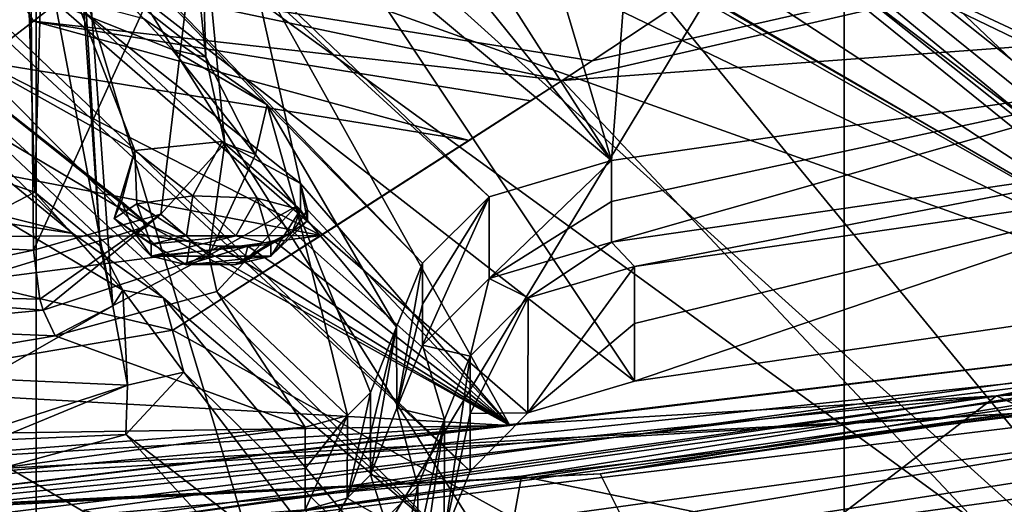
# Model space of a CAD drawing. Header units: metres. Extents: x -204 to 106, y -88 to 116.
# Tile 235 of 256: x -133.1 to -127.01, y -31.53 to -28.53. Entities that reach past the tile are written whole.
import ezdxf

# ---------------------------------------------------------------- set-up
doc = ezdxf.new("R2010")
doc.units = ezdxf.units.M
doc.layers.add('solid_20472013_1', color=7, linetype='CONTINUOUS')

msp = doc.modelspace()

# ---------------------------------------------------------------- linework, layer by layer
at = {"layer": 'solid_20472013_1'}
for points in [[(-137.011948, -20.798256, 194.114716), (-125.269821, -30.456732, 177.223038), (-126.961143, -28.77895, 179.43103)], [(-132.545547, -23.471712, 188.488022), (-137.011948, -20.798256, 194.114716), (-126.961143, -28.77895, 179.43103)], [(-137.011948, -20.798256, 194.114716), (-136.787994, -21.301931, 192.851624), (-125.269821, -30.456732, 177.223038)], [(-137.367828, -21.307817, 273.471191), (-133.016693, -28.536037, 257.307831), (-132.690247, -28.28138, 257.827362)], [(-137.367828, -21.307817, 273.471191), (-134.74472, -29.871868, 254.553421), (-133.016693, -28.536037, 257.307831)], [(-131.349365, -26.954494, 181.504044), (-125.269821, -30.456732, 177.223038), (-136.787994, -21.301931, 192.851624)], [(-128.102997, -21.652716, 188.823914), (-128.124619, -21.273167, 189.698669), (-123.825394, -31.458727, 172.682083)], [(-121.727203, -22.962465, 188.154755), (-123.825394, -31.458727, 172.682083), (-128.124619, -21.273167, 189.698669)], [(-129.043427, -22.115463, 187.496857), (-128.102997, -21.652716, 188.823914), (-123.825394, -31.458727, 172.682083)], [(-132.247253, -24.660852, 181.338837), (-131.603912, -21.809704, 187.50322), (-123.825394, -31.458727, 172.682083)], [(-131.263885, -21.931677, 187.312271), (-123.825394, -31.458727, 172.682083), (-131.603912, -21.809704, 187.50322)], [(-131.263885, -21.931677, 187.312271), (-129.043427, -22.115463, 187.496857), (-123.825394, -31.458727, 172.682083)], [(-120.799644, -29.699617, 187.232941), (-120.604805, -29.751913, 187.216232), (-136.490479, -22.422848, 199.682968)], [(-131.748062, -23.165171, 198.686844), (-136.490479, -22.422848, 199.682968), (-120.604805, -29.751913, 187.216232)], [(-120.995049, -29.656694, 187.232101), (-120.799644, -29.699617, 187.232941), (-136.490479, -22.422848, 199.682968)], [(-121.668884, -29.581518, 187.092819), (-120.995049, -29.656694, 187.232101), (-136.490479, -22.422848, 199.682968)], [(-122.261581, -29.627167, 186.758713), (-121.668884, -29.581518, 187.092819), (-136.490479, -22.422848, 199.682968)], [(-129.123627, -26.110174, 191.910294), (-122.261581, -29.627167, 186.758713), (-136.490479, -22.422848, 199.682968)], [(-137.203568, -22.927685, 194.677658), (-129.439896, -29.400009, 182.128952), (-130.198013, -29.623306, 181.510773)], [(-136.997391, -23.399773, 193.497101), (-137.203568, -22.927685, 194.677658), (-130.198013, -29.623306, 181.510773)], [(-132.56488, -25.523661, 189.299789), (-129.439896, -29.400009, 182.128952), (-137.203568, -22.927685, 194.677658)], [(-131.748062, -23.165171, 198.686844), (-120.604805, -29.751913, 187.216232), (-119.795067, -29.993608, 187.110504)], [(-130.952026, -23.404467, 198.247543), (-131.748062, -23.165171, 198.686844), (-119.795067, -29.993608, 187.110504)], [(-136.997391, -23.399773, 193.497101), (-130.198013, -29.623306, 181.510773), (-130.608627, -30.034454, 180.660645)], [(-136.997391, -23.399773, 193.497101), (-130.608627, -30.034454, 180.660645), (-131.571045, -29.055254, 182.207993)], [(-136.997391, -23.399773, 193.497101), (-131.571045, -29.055254, 182.207993), (-132.3367, -28.519745, 183.044174)], [(-130.952026, -23.404467, 198.247543), (-119.795067, -29.993608, 187.110504), (-118.97773, -30.246233, 187.00592)], [(-130.952026, -23.404467, 198.247543), (-118.97773, -30.246233, 187.00592), (-121.426064, -28.505497, 189.37265)], [(-132.545547, -23.471712, 188.488022), (-126.961143, -28.77895, 179.43103), (-125.465431, -28.565786, 180.285751)], [(-131.551361, -23.944025, 187.663025), (-132.545547, -23.471712, 188.488022), (-125.465431, -28.565786, 180.285751)], [(-130.231094, -24.19755, 187.444321), (-131.551361, -23.944025, 187.663025), (-125.465431, -28.565786, 180.285751)], [(-137.805023, -24.144136, 194.760254), (-129.957077, -30.960001, 181.659836), (-129.298111, -30.764601, 182.196716)], [(-132.076126, -26.587559, 189.995819), (-137.805023, -24.144136, 194.760254), (-129.298111, -30.764601, 182.196716)], [(-137.805023, -24.144136, 194.760254), (-130.314392, -31.321449, 180.921219), (-129.957077, -30.960001, 181.659836)], [(-137.805023, -24.144136, 194.760254), (-137.662247, -24.489132, 193.897156), (-130.314392, -31.321449, 180.921219)], [(-130.231094, -24.19755, 187.444321), (-125.465431, -28.565786, 180.285751), (-124.003654, -28.339321, 181.194061)], [(-137.662247, -24.489132, 193.897156), (-138.010559, -24.789555, 193.079773), (-130.475418, -31.719984, 180.186218)], [(-137.662247, -24.489132, 193.897156), (-130.475418, -31.719984, 180.186218), (-130.314392, -31.321449, 180.921219)], [(-131.385132, -25.711058, 179.548264), (-132.247253, -24.660852, 181.338837), (-123.825394, -31.458727, 172.682083)], [(-138.010559, -24.789555, 193.079773), (-138.748749, -24.960747, 192.53566), (-132.77301, -29.850845, 182.998062)], [(-138.010559, -24.789555, 193.079773), (-132.211761, -30.248989, 182.379913), (-130.475418, -31.719984, 180.186218)], [(-138.010559, -24.789555, 193.079773), (-132.77301, -29.850845, 182.998062), (-132.211761, -30.248989, 182.379913)], [(-111.879288, -24.785788, 259.611115), (-129.560013, -28.783045, 256.089508), (-129.745651, -28.903395, 255.852982)], [(-104.478531, -27.035725, 250.639282), (-111.879288, -24.785788, 259.611115), (-129.745651, -28.903395, 255.852982)], [(-111.879288, -24.785788, 259.611115), (-126.205177, -26.565224, 260.350586), (-129.560013, -28.783045, 256.089508)], [(-128.551437, -24.874102, 191.903687), (-122.451569, -28.270367, 186.659698), (-125.832695, -28.876114, 184.230179)], [(-128.117752, -25.398008, 190.809769), (-128.551437, -24.874102, 191.903687), (-125.832695, -28.876114, 184.230179)], [(-138.748749, -24.960747, 192.53566), (-134.506226, -29.582233, 183.132019), (-132.77301, -29.850845, 182.998062)], [(-128.357056, -25.876089, 189.645905), (-128.117752, -25.398008, 190.809769), (-125.832695, -28.876114, 184.230179)], [(-132.56488, -25.523661, 189.299789), (-131.632935, -25.966589, 188.529922), (-129.439896, -29.400009, 182.128952)], [(-133.137131, -25.534115, 180.50621), (-133.00856, -29.59436, 182.402466), (-133.620392, -29.38859, 182.597)], [(-132.894318, -25.706636, 180.232605), (-133.00856, -29.59436, 182.402466), (-133.137131, -25.534115, 180.50621)], [(-132.894318, -25.706636, 180.232605), (-132.603729, -29.928318, 181.953827), (-133.00856, -29.59436, 182.402466)], [(-132.843185, -25.901506, 179.877701), (-132.603729, -29.928318, 181.953827), (-132.894318, -25.706636, 180.232605)], [(-131.385132, -25.711058, 179.548264), (-123.825394, -31.458727, 172.682083), (-146.784439, -33.050152, 166.299225)], [(-132.733261, -26.427753, 177.934189), (-131.385132, -25.711058, 179.548264), (-146.784439, -33.050152, 166.299225)], [(-129.192139, -26.171692, 188.737579), (-128.357056, -25.876089, 189.645905), (-125.832695, -28.876114, 184.230179)], [(-132.843185, -25.901506, 179.877701), (-133.316483, -26.147976, 179.315536), (-132.525909, -30.298843, 181.374878)], [(-132.843185, -25.901506, 179.877701), (-132.525909, -30.298843, 181.374878), (-132.603729, -29.928318, 181.953827)], [(-131.632935, -25.966589, 188.529922), (-130.390945, -26.20508, 188.326767), (-129.439896, -29.400009, 182.128952)], [(-132.155014, -28.022835, 252.17247), (-150, -31.781961, 245.282974), (-150, -26.060255, 258.186859)], [(-134.918808, -26.063833, 178.130508), (-132.733261, -26.427753, 177.934189), (-146.784439, -33.050152, 166.299225)], [(-129.123627, -26.110174, 191.910294), (-128.813354, -26.49375, 191.108612), (-122.261581, -29.627167, 186.758713)], [(-133.316483, -26.147976, 179.315536), (-133.316483, -30.750719, 180.463135), (-132.525909, -30.298843, 181.374878)], [(-130.390945, -26.20508, 188.326767), (-129.192139, -26.171692, 188.737579), (-129.439896, -29.400009, 182.128952)], [(-129.192139, -26.171692, 188.737579), (-125.832695, -28.876114, 184.230179), (-129.439896, -29.400009, 182.128952)], [(-128.813354, -26.49375, 191.108612), (-128.992126, -26.842337, 190.258133), (-122.261581, -29.627167, 186.758713)], [(-129.560013, -28.783045, 256.089508), (-126.205177, -26.565224, 260.350586), (-132.690247, -28.28138, 257.827362)], [(-132.076126, -26.587559, 189.995819), (-129.298111, -30.764601, 182.196716), (-125.666023, -30.237093, 184.312424)], [(-131.390594, -26.91036, 189.437698), (-132.076126, -26.587559, 189.995819), (-125.666023, -30.237093, 184.312424)], [(-128.992126, -26.842337, 190.258133), (-129.604126, -27.058027, 189.594025), (-122.261581, -29.627167, 186.758713)], [(-130.481735, -27.083157, 189.292313), (-131.390594, -26.91036, 189.437698), (-125.666023, -30.237093, 184.312424)], [(-131.349365, -26.954494, 181.504044), (-131.158325, -27.614185, 180.320694), (-125.269821, -30.456732, 177.223038)], [(-133, -26.993834, 232.889114), (-133, -35.809345, 233.541153), (-133, -35.251869, 234.948074)], [(-133, -26.993834, 232.889114), (-133, -27.356716, 231.43367), (-133, -35.809345, 233.541153)], [(-128, -26.993834, 232.889114), (-133, -35.251869, 234.948074), (-128, -34.75798, 234.824936)], [(-128, -26.993834, 232.889114), (-133, -26.993834, 232.889114), (-133, -35.251869, 234.948074)], [(-104.478531, -27.035725, 250.639282), (-129.745651, -28.903395, 255.852982), (-124.145119, -34.87141, 240.040558)], [(-128, -26.993834, 232.889114), (-128, -34.75798, 234.824936), (-128, -27.356716, 231.43367)], [(-131.394928, -27.535009, 253.152725), (-130.242142, -27.05253, 254.031967), (-125.439682, -32.906258, 238.705124)], [(-130.481735, -27.083157, 189.292313), (-125.666023, -30.237093, 184.312424), (-129.604126, -27.058027, 189.594025)], [(-123.936699, -30.091692, 245.20166), (-125.439682, -32.906258, 238.705124), (-130.242142, -27.05253, 254.031967)], [(-124.184273, -29.882837, 245.788055), (-123.936699, -30.091692, 245.20166), (-130.242142, -27.05253, 254.031967)], [(-123.628784, -29.639759, 246.207062), (-124.184273, -29.882837, 245.788055), (-130.242142, -27.05253, 254.031967)], [(-124.048416, -29.103004, 247.636414), (-123.628784, -29.639759, 246.207062), (-130.242142, -27.05253, 254.031967)], [(-123.726723, -28.846159, 248.157578), (-124.048416, -29.103004, 247.636414), (-130.242142, -27.05253, 254.031967)], [(-123.290016, -28.607508, 248.597641), (-123.726723, -28.846159, 248.157578), (-130.242142, -27.05253, 254.031967)], [(-122.773308, -28.402781, 248.92868), (-123.290016, -28.607508, 248.597641), (-130.242142, -27.05253, 254.031967)], [(-129.604126, -27.058027, 189.594025), (-125.666023, -30.237093, 184.312424), (-122.261581, -29.627167, 186.758713)], [(-132.106186, -27.257334, 181.176193), (-132.556046, -28.281015, 182.446701), (-131.949966, -28.75881, 181.767242)], [(-131.985077, -27.695993, 180.387939), (-132.106186, -27.257334, 181.176193), (-131.949966, -28.75881, 181.767242)], [(-133, -27.356716, 231.43367), (-130.536163, -35.576508, 233.483093), (-133, -35.809345, 233.541153)], [(-133, -27.356716, 231.43367), (-128, -35.3078, 233.416107), (-130.536163, -35.576508, 233.483093)], [(-128, -27.356716, 231.43367), (-128, -35.3078, 233.416107), (-133, -27.356716, 231.43367)], [(-128, -27.356716, 231.43367), (-128, -34.75798, 234.824936), (-128, -35.029888, 234.129761)], [(-128, -27.356716, 231.43367), (-128, -35.029888, 234.129761), (-128, -35.3078, 233.416107)], [(-127.058167, -30.855234, 174.826157), (-109.552933, -27.376364, 188.779144), (-113.458145, -30.198978, 184.898727)], [(-126.83783, -30.959209, 174.409134), (-109.552933, -27.376364, 188.779144), (-127.058167, -30.855234, 174.826157)], [(-132.155014, -28.022835, 252.17247), (-131.394928, -27.535009, 253.152725), (-125.439682, -32.906258, 238.705124)], [(-131.158325, -27.614185, 180.320694), (-131.672165, -28.167585, 179.19545), (-125.269821, -30.456732, 177.223038)], [(-133.033691, -28.251989, 179.136505), (-131.985077, -27.695993, 180.387939), (-133.016205, -29.954224, 179.517441)], [(-131.985077, -27.695993, 180.387939), (-132.228027, -29.731241, 180.071777), (-133.016205, -29.954224, 179.517441)], [(-131.985077, -27.695993, 180.387939), (-131.831711, -29.293406, 180.893158), (-132.228027, -29.731241, 180.071777)], [(-131.985077, -27.695993, 180.387939), (-131.949966, -28.75881, 181.767242), (-131.831711, -29.293406, 180.893158)], [(-132.155014, -28.022835, 252.17247), (-125.439682, -32.906258, 238.705124), (-150, -31.781961, 245.282974)], [(-134.728882, -27.970945, 179.285172), (-133.033691, -28.251989, 179.136505), (-134.910278, -29.602158, 179.655411)], [(-135.28067, -28.02767, 178.663162), (-135.3535, -30.743998, 174.143524), (-132.301147, -29.801823, 176.271423)], [(-134.050705, -28.406069, 178.239243), (-135.28067, -28.02767, 178.663162), (-132.301147, -29.801823, 176.271423)], [(-131.672165, -28.167585, 179.19545), (-132.732117, -28.456791, 178.437225), (-131.363876, -29.542091, 176.919357)], [(-131.672165, -28.167585, 179.19545), (-130.069855, -31.038746, 174.888702), (-125.269821, -30.456732, 177.223038)], [(-131.672165, -28.167585, 179.19545), (-131.363876, -29.542091, 176.919357), (-130.069855, -31.038746, 174.888702)], [(-142.005951, -28.237946, 184.660645), (-140.397751, -33.161346, 175.894867), (-131.213043, -32.441341, 178.782654)], [(-142.005951, -28.237946, 184.660645), (-131.213043, -32.441341, 178.782654), (-134.947159, -30.996441, 180.411835)], [(-133.033691, -28.251989, 179.136505), (-133.991486, -29.908102, 179.362778), (-134.910278, -29.602158, 179.655411)], [(-133.033691, -28.251989, 179.136505), (-133.016205, -29.954224, 179.517441), (-133.991486, -29.908102, 179.362778)], [(-132.159424, -28.711575, 182.474167), (-133.261627, -28.271994, 183.013474), (-132.3367, -28.519745, 183.044174)], [(-132.556046, -28.281015, 182.446701), (-133.261627, -28.271994, 183.013474), (-132.159424, -28.711575, 182.474167)], [(-129.745651, -28.903395, 255.852982), (-132.690247, -28.28138, 257.827362), (-133.016693, -28.536037, 257.307831)], [(-129.745651, -28.903395, 255.852982), (-129.560013, -28.783045, 256.089508), (-132.690247, -28.28138, 257.827362)], [(-131.949966, -28.75881, 181.767242), (-132.556046, -28.281015, 182.446701), (-132.159424, -28.711575, 182.474167)], [(-134.050705, -28.406069, 178.239243), (-132.472534, -29.653187, 176.473785), (-132.388672, -29.336565, 177.015259)], [(-132.732117, -28.456791, 178.437225), (-134.050705, -28.406069, 178.239243), (-132.388672, -29.336565, 177.015259)], [(-134.050705, -28.406069, 178.239243), (-132.301147, -29.801823, 176.271423), (-132.472534, -29.653187, 176.473785)], [(-132.732117, -28.456791, 178.437225), (-131.848846, -29.282471, 177.232208), (-131.363876, -29.542091, 176.919357)], [(-132.732117, -28.456791, 178.437225), (-132.388672, -29.336565, 177.015259), (-131.848846, -29.282471, 177.232208)], [(-134.74472, -29.871868, 254.553421), (-133.339676, -28.787485, 256.792938), (-133.016693, -28.536037, 257.307831)], [(-130.321503, -29.275831, 255.118683), (-133.016693, -28.536037, 257.307831), (-133.339676, -28.787485, 256.792938)], [(-129.939713, -29.029087, 255.605576), (-129.745651, -28.903395, 255.852982), (-133.016693, -28.536037, 257.307831)], [(-130.321503, -29.275831, 255.118683), (-129.939713, -29.029087, 255.605576), (-133.016693, -28.536037, 257.307831)], [(-132.159424, -28.711575, 182.474167), (-132.3367, -28.519745, 183.044174), (-131.571045, -29.055254, 182.207993)], [(-129.511139, -31.339174, 173.051331), (-113.015823, -28.606441, 184.011734), (-126.83783, -30.959209, 174.409134)], [(-112.738152, -28.890728, 183.801086), (-113.015823, -28.606441, 184.011734), (-129.511139, -31.339174, 173.051331)], [(-131.642151, -29.362141, 181.442032), (-132.159424, -28.711575, 182.474167), (-131.571045, -29.055254, 182.207993)], [(-131.949966, -28.75881, 181.767242), (-132.159424, -28.711575, 182.474167), (-131.642151, -29.362141, 181.442032)], [(-131.236923, -29.863667, 253.950287), (-133.339676, -28.787485, 256.792938), (-134.035889, -29.326611, 255.683243)], [(-131.236923, -29.863667, 253.950287), (-130.321503, -29.275831, 255.118683), (-133.339676, -28.787485, 256.792938)], [(-131.831711, -29.293406, 180.893158), (-131.949966, -28.75881, 181.767242), (-131.642151, -29.362141, 181.442032)], [(-125.832695, -28.876114, 184.230179), (-125.830399, -29.381216, 184.357697), (-129.439896, -29.905504, 182.25499)], [(-129.439896, -29.653168, 182.192078), (-125.832695, -28.876114, 184.230179), (-129.439896, -29.905504, 182.25499)], [(-129.439896, -29.653168, 182.192078), (-129.439896, -29.400009, 182.128952), (-125.832695, -28.876114, 184.230179)], [(-132.154907, -30.448538, 252.777328), (-129.745651, -28.903395, 255.852982), (-131.236923, -29.863667, 253.950287)], [(-124.145119, -34.87141, 240.040558), (-129.745651, -28.903395, 255.852982), (-132.154907, -30.448538, 252.777328)], [(-131.236923, -29.863667, 253.950287), (-129.745651, -28.903395, 255.852982), (-129.939713, -29.029087, 255.605576)], [(-129.357681, -31.643988, 172.758377), (-112.738152, -28.890728, 183.801086), (-129.511139, -31.339174, 173.051331)], [(-126.54882, -31.614954, 173.927109), (-112.738152, -28.890728, 183.801086), (-129.357681, -31.643988, 172.758377)], [(-131.642151, -29.362141, 181.442032), (-131.571045, -29.055254, 182.207993), (-131.39296, -29.684544, 181.089066)], [(-131.571045, -29.055254, 182.207993), (-130.608627, -30.034454, 180.660645), (-130.769516, -30.428137, 179.925186)], [(-131.39296, -29.684544, 181.089066), (-131.571045, -29.055254, 182.207993), (-130.769516, -30.428137, 179.925186)], [(-129.939713, -29.029087, 255.605576), (-130.321503, -29.275831, 255.118683), (-131.236923, -29.863667, 253.950287)], [(-132.031219, -29.617849, 177.308914), (-131.848846, -29.282471, 177.232208), (-132.388672, -29.336565, 177.015259)], [(-132.228027, -29.731241, 180.071777), (-131.831711, -29.293406, 180.893158), (-131.931519, -29.986774, 180.286026)], [(-132.031219, -29.617849, 177.308914), (-131.63356, -29.632626, 177.249649), (-131.848846, -29.282471, 177.232208)], [(-131.831711, -29.293406, 180.893158), (-131.642151, -29.362141, 181.442032), (-131.931519, -29.986774, 180.286026)], [(-131.363876, -29.704855, 176.959946), (-131.363876, -29.542091, 176.919357), (-131.848846, -29.282471, 177.232208)], [(-131.63356, -29.632626, 177.249649), (-131.363876, -29.704855, 176.959946), (-131.848846, -29.282471, 177.232208)], [(-131.236923, -29.863667, 253.950287), (-134.035889, -29.326611, 255.683243), (-134.74472, -29.871868, 254.553421)], [(-132.518158, -29.758413, 176.745132), (-132.388672, -29.336565, 177.015259), (-132.472534, -29.653187, 176.473785)], [(-132.518158, -29.758413, 176.745132), (-132.378082, -29.66717, 177.111084), (-132.388672, -29.336565, 177.015259)], [(-132.378082, -29.66717, 177.111084), (-132.031219, -29.617849, 177.308914), (-132.388672, -29.336565, 177.015259)], [(-131.931519, -29.986774, 180.286026), (-131.642151, -29.362141, 181.442032), (-131.39296, -29.684544, 181.089066)], [(-133.264648, -29.726614, 182.827377), (-133.620392, -29.38859, 182.597), (-133.00856, -29.59436, 182.402466)], [(-129.439896, -29.400009, 182.128952), (-130.19725, -30.128664, 181.637817), (-130.198013, -29.623306, 181.510773)], [(-129.439896, -29.653168, 182.192078), (-130.19725, -30.128664, 181.637817), (-129.439896, -29.400009, 182.128952)], [(-129.439896, -29.905504, 182.25499), (-125.830399, -29.381216, 184.357697), (-129.298111, -30.055525, 182.019928)], [(-125.830399, -29.381216, 184.357697), (-125.66375, -29.527496, 184.13707), (-129.298111, -30.055525, 182.019928)], [(-117.436523, -29.468643, 180.800827), (-132.706024, -31.563042, 172.400665), (-127.696236, -33.024315, 174.808655)], [(-132.508484, -31.644268, 172.074875), (-132.706024, -31.563042, 172.400665), (-117.436523, -29.468643, 180.800827)], [(-117.161354, -29.533783, 180.539566), (-132.508484, -31.644268, 172.074875), (-117.436523, -29.468643, 180.800827)], [(-117.436523, -29.468643, 180.800827), (-127.696236, -33.024315, 174.808655), (-109.81012, -29.573612, 188.648651)], [(-132.452972, -31.719601, 171.946503), (-132.508484, -31.644268, 172.074875), (-117.161354, -29.533783, 180.539566)], [(-117.061783, -29.602734, 180.436798), (-132.452972, -31.719601, 171.946503), (-117.161354, -29.533783, 180.539566)], [(-131.363876, -29.542091, 176.919357), (-131.320816, -29.703587, 176.665436), (-130.069855, -31.038746, 174.888702)], [(-131.320526, -29.773146, 176.68605), (-131.320816, -29.703587, 176.665436), (-131.363876, -29.542091, 176.919357)], [(-131.320526, -29.773146, 176.68605), (-131.363876, -29.542091, 176.919357), (-131.363876, -29.704855, 176.959946)], [(-125.66375, -29.527496, 184.13707), (-125.666023, -30.237093, 184.312424), (-129.298111, -30.764601, 182.196716)], [(-125.66375, -29.527496, 184.13707), (-129.298111, -30.764601, 182.196716), (-129.298111, -30.408785, 182.108002)], [(-125.66375, -29.527496, 184.13707), (-129.298111, -30.408785, 182.108002), (-129.298111, -30.055525, 182.019928)], [(-133.264648, -29.726614, 182.827377), (-132.77301, -29.850845, 182.998062), (-134.506226, -29.582233, 183.132019)], [(-132.46463, -30.2027, 182.190247), (-133.264648, -29.726614, 182.827377), (-133.00856, -29.59436, 182.402466)], [(-132.46463, -30.2027, 182.190247), (-133.00856, -29.59436, 182.402466), (-132.603729, -29.928318, 181.953827)], [(-117.061783, -29.602734, 180.436798), (-116.92054, -29.833004, 180.226242), (-132.452972, -31.719601, 171.946503)], [(-109.81012, -29.573612, 188.648651), (-127.696236, -33.024315, 174.808655), (-109.563354, -29.911938, 188.530075)], [(-132.388474, -29.850552, 176.37558), (-132.518158, -29.758413, 176.745132), (-132.472534, -29.653187, 176.473785)], [(-132.287766, -29.917437, 176.934036), (-132.378082, -29.66717, 177.111084), (-132.518158, -29.758413, 176.745132)], [(-132.388474, -29.850552, 176.37558), (-132.472534, -29.653187, 176.473785), (-132.301147, -29.801823, 176.271423)], [(-132.070908, -29.865025, 177.144257), (-132.031219, -29.617849, 177.308914), (-132.378082, -29.66717, 177.111084)], [(-132.287766, -29.917437, 176.934036), (-132.070908, -29.865025, 177.144257), (-132.378082, -29.66717, 177.111084)], [(-132.070908, -29.865025, 177.144257), (-131.764359, -29.865139, 177.143799), (-132.031219, -29.617849, 177.308914)], [(-131.764359, -29.865139, 177.143799), (-131.63356, -29.632626, 177.249649), (-132.031219, -29.617849, 177.308914)], [(-131.764359, -29.865139, 177.143799), (-131.54866, -29.917431, 176.934067), (-131.63356, -29.632626, 177.249649)], [(-131.63356, -29.632626, 177.249649), (-131.417999, -29.8475, 176.972397), (-131.363876, -29.704855, 176.959946)], [(-131.63356, -29.632626, 177.249649), (-131.54866, -29.917431, 176.934067), (-131.417999, -29.8475, 176.972397)], [(-130.198013, -29.623306, 181.510773), (-130.19725, -30.128664, 181.637817), (-130.608627, -30.541643, 180.787079)], [(-130.608627, -30.288496, 180.723999), (-130.198013, -29.623306, 181.510773), (-130.608627, -30.541643, 180.787079)], [(-130.608627, -30.288496, 180.723999), (-130.608627, -30.034454, 180.660645), (-130.198013, -29.623306, 181.510773)], [(-129.439896, -29.653168, 182.192078), (-129.439896, -29.905504, 182.25499), (-130.19725, -30.128664, 181.637817)], [(-132.46463, -30.2027, 182.190247), (-132.77301, -29.850845, 182.998062), (-133.264648, -29.726614, 182.827377)], [(-131.931519, -29.986774, 180.286026), (-131.39296, -29.684544, 181.089066), (-131.881775, -30.210283, 180.02771)], [(-131.881775, -30.210283, 180.02771), (-131.39296, -29.684544, 181.089066), (-131.07457, -30.976994, 178.905823)], [(-131.548615, -29.991467, 176.637115), (-131.320526, -29.773146, 176.68605), (-131.363876, -29.704855, 176.959946)], [(-131.417999, -29.8475, 176.972397), (-131.548615, -29.991467, 176.637115), (-131.363876, -29.704855, 176.959946)], [(-131.320816, -29.703587, 176.665436), (-131.412582, -29.838547, 176.423737), (-130.069855, -31.038746, 174.888702)], [(-131.320526, -29.773146, 176.68605), (-131.412582, -29.838547, 176.423737), (-131.320816, -29.703587, 176.665436)], [(-131.39296, -29.684544, 181.089066), (-130.932266, -30.834688, 179.183289), (-131.07457, -30.976994, 178.905823)], [(-131.39296, -29.684544, 181.089066), (-130.769516, -30.428137, 179.925186), (-130.932266, -30.834688, 179.183289)], [(-132.228027, -29.731241, 180.071777), (-132.977448, -30.257147, 179.496521), (-133.016205, -29.954224, 179.517441)], [(-132.228027, -29.731241, 180.071777), (-132.957611, -30.325315, 179.464172), (-132.977448, -30.257147, 179.496521)], [(-132.228027, -29.731241, 180.071777), (-131.931519, -29.986774, 180.286026), (-132.957611, -30.325315, 179.464172)], [(-132.287582, -29.991592, 176.636612), (-132.518158, -29.758413, 176.745132), (-132.388474, -29.850552, 176.37558)], [(-132.287582, -29.991592, 176.636612), (-132.287766, -29.917437, 176.934036), (-132.518158, -29.758413, 176.745132)], [(-131.548615, -29.991467, 176.637115), (-131.412582, -29.838547, 176.423737), (-131.320526, -29.773146, 176.68605)], [(-132.301147, -29.801823, 176.271423), (-135.3535, -30.743998, 174.143524), (-130.069855, -31.038746, 174.888702)], [(-132.46463, -30.2027, 182.190247), (-132.211761, -30.248989, 182.379913), (-132.77301, -29.850845, 182.998062)], [(-132.365387, -32.237003, 171.628998), (-132.468826, -31.963015, 171.683243), (-116.92054, -29.833004, 180.226242)], [(-132.452972, -31.719601, 171.946503), (-116.92054, -29.833004, 180.226242), (-132.468826, -31.963015, 171.683243)], [(-132.388474, -29.850552, 176.37558), (-132.301147, -29.801823, 176.271423), (-132.047333, -29.902155, 176.16861)], [(-132.07045, -30.043947, 176.426636), (-132.388474, -29.850552, 176.37558), (-132.047333, -29.902155, 176.16861)], [(-132.07045, -30.043947, 176.426636), (-132.287582, -29.991592, 176.636612), (-132.388474, -29.850552, 176.37558)], [(-116.798347, -30.099901, 180.200439), (-132.365387, -32.237003, 171.628998), (-116.92054, -29.833004, 180.226242)], [(-132.047333, -29.902155, 176.16861), (-132.301147, -29.801823, 176.271423), (-130.069855, -31.038746, 174.888702)], [(-131.764954, -30.043856, 176.427002), (-131.530167, -29.896296, 176.301788), (-131.412582, -29.838547, 176.423737)], [(-131.548615, -29.991467, 176.637115), (-131.764954, -30.043856, 176.427002), (-131.412582, -29.838547, 176.423737)], [(-131.417999, -29.8475, 176.972397), (-131.54866, -29.917431, 176.934067), (-131.548615, -29.991467, 176.637115)], [(-131.412582, -29.838547, 176.423737), (-131.530167, -29.896296, 176.301788), (-130.069855, -31.038746, 174.888702)], [(-133.42569, -30.148354, 253.701508), (-131.236923, -29.863667, 253.950287), (-134.74472, -29.871868, 254.553421)], [(-133.991486, -29.908102, 179.362778), (-133.016205, -29.954224, 179.517441), (-134.304825, -30.224646, 179.332092)], [(-133.42569, -30.148354, 253.701508), (-132.154907, -30.448538, 252.777328), (-131.236923, -29.863667, 253.950287)], [(-132.287766, -29.917437, 176.934036), (-131.764359, -29.865139, 177.143799), (-132.070908, -29.865025, 177.144257)], [(-132.287582, -29.991592, 176.636612), (-131.764359, -29.865139, 177.143799), (-132.287766, -29.917437, 176.934036)], [(-132.287582, -29.991592, 176.636612), (-131.54866, -29.917431, 176.934067), (-131.764359, -29.865139, 177.143799)], [(-132.07045, -30.043947, 176.426636), (-132.047333, -29.902155, 176.16861), (-131.870605, -29.930418, 176.164948)], [(-131.870605, -29.930418, 176.164948), (-132.047333, -29.902155, 176.16861), (-130.069855, -31.038746, 174.888702)], [(-131.764954, -30.043856, 176.427002), (-131.716095, -30.027491, 176.300964), (-131.530167, -29.896296, 176.301788)], [(-131.716095, -30.027491, 176.300964), (-131.689819, -29.928724, 176.210953), (-131.530167, -29.896296, 176.301788)], [(-131.530167, -29.896296, 176.301788), (-131.689819, -29.928724, 176.210953), (-130.069855, -31.038746, 174.888702)], [(-130.19725, -30.128664, 181.637817), (-129.439896, -29.905504, 182.25499), (-129.956512, -30.249826, 181.483551)], [(-129.439896, -29.905504, 182.25499), (-129.298111, -30.055525, 182.019928), (-129.956512, -30.249826, 181.483551)], [(-127.696236, -33.024315, 174.808655), (-127.559341, -33.383823, 174.605103), (-109.563354, -29.911938, 188.530075)], [(-109.563354, -29.911938, 188.530075), (-127.559341, -33.383823, 174.605103), (-126.570374, -33.880672, 172.61235)], [(-133.016205, -29.954224, 179.517441), (-132.977448, -30.257147, 179.496521), (-134.304825, -30.224646, 179.332092)], [(-132.46463, -30.2027, 182.190247), (-132.603729, -29.928318, 181.953827), (-132.525909, -30.298843, 181.374878)], [(-132.287582, -29.991592, 176.636612), (-131.548615, -29.991467, 176.637115), (-131.54866, -29.917431, 176.934067)], [(-132.07045, -30.043947, 176.426636), (-131.870605, -29.930418, 176.164948), (-131.689819, -29.928724, 176.210953)], [(-132.07045, -30.043947, 176.426636), (-131.689819, -29.928724, 176.210953), (-131.716095, -30.027491, 176.300964)], [(-131.870605, -29.930418, 176.164948), (-130.069855, -31.038746, 174.888702), (-131.689819, -29.928724, 176.210953)], [(-131.931519, -29.986774, 180.286026), (-132.881531, -30.483629, 179.314331), (-132.957611, -30.325315, 179.464172)], [(-131.931519, -29.986774, 180.286026), (-131.881775, -30.210283, 180.02771), (-132.881531, -30.483629, 179.314331)], [(-132.07045, -30.043947, 176.426636), (-131.548615, -29.991467, 176.637115), (-132.287582, -29.991592, 176.636612)], [(-132.07045, -30.043947, 176.426636), (-131.764954, -30.043856, 176.427002), (-131.548615, -29.991467, 176.637115)], [(-132.07045, -30.043947, 176.426636), (-131.716095, -30.027491, 176.300964), (-131.764954, -30.043856, 176.427002)], [(-130.608627, -30.034454, 180.660645), (-130.767899, -30.932594, 180.059326), (-130.769516, -30.428137, 179.925186)], [(-130.767899, -30.932594, 180.059326), (-130.608627, -30.034454, 180.660645), (-130.608627, -30.288496, 180.723999)], [(-129.298111, -30.055525, 182.019928), (-129.298111, -30.408785, 182.108002), (-129.957077, -30.960001, 181.659836)], [(-129.956512, -30.249826, 181.483551), (-129.298111, -30.055525, 182.019928), (-129.957077, -30.960001, 181.659836)], [(-150, -33.474915, 247.581696), (-132.154907, -30.448538, 252.777328), (-133.42569, -30.148354, 253.701508)], [(-127.307976, -33.219044, 174.025925), (-132.365387, -32.237003, 171.628998), (-116.798347, -30.099901, 180.200439)], [(-130.608627, -30.541643, 180.787079), (-130.19725, -30.128664, 181.637817), (-130.314392, -30.610111, 180.743835)], [(-130.19725, -30.128664, 181.637817), (-129.956512, -30.249826, 181.483551), (-130.314392, -30.610111, 180.743835)], [(-117.391396, -31.711628, 180.071838), (-127.307976, -33.219044, 174.025925), (-116.798347, -30.099901, 180.200439)], [(-131.881775, -30.210283, 180.02771), (-131.334778, -31.049435, 178.718201), (-132.881531, -30.483629, 179.314331)], [(-132.434357, -30.789909, 181.189331), (-132.46463, -30.2027, 182.190247), (-132.525909, -30.298843, 181.374878)], [(-132.46463, -30.2027, 182.190247), (-132.086227, -30.709906, 181.561386), (-132.211761, -30.248989, 182.379913)], [(-132.434357, -30.789909, 181.189331), (-132.086227, -30.709906, 181.561386), (-132.46463, -30.2027, 182.190247)], [(-131.881775, -30.210283, 180.02771), (-131.07457, -30.976994, 178.905823), (-131.334778, -31.049435, 178.718201)], [(-113.458145, -30.198978, 184.898727), (-121.214104, -31.969616, 179.037109), (-129.837616, -33.121231, 174.418228)], [(-129.727203, -32.898365, 174.072083), (-113.458145, -30.198978, 184.898727), (-129.837616, -33.121231, 174.418228)], [(-127.058167, -30.855234, 174.826157), (-113.458145, -30.198978, 184.898727), (-129.727203, -32.898365, 174.072083)], [(-134.304825, -30.224646, 179.332092), (-132.957611, -30.325315, 179.464172), (-134.125885, -30.434904, 179.126236)], [(-132.977448, -30.257147, 179.496521), (-132.957611, -30.325315, 179.464172), (-134.304825, -30.224646, 179.332092)], [(-132.211761, -30.248989, 182.379913), (-130.638031, -32.131096, 179.446198), (-130.475418, -31.719984, 180.186218)], [(-132.211761, -30.248989, 182.379913), (-132.086227, -30.709906, 181.561386), (-130.638031, -32.131096, 179.446198)], [(-129.956512, -30.249826, 181.483551), (-129.957077, -30.960001, 181.659836), (-130.314392, -30.965302, 180.832413)], [(-129.956512, -30.249826, 181.483551), (-130.314392, -30.965302, 180.832413), (-130.314392, -30.610111, 180.743835)], [(-132.957611, -30.325315, 179.464172), (-132.881531, -30.483629, 179.314331), (-134.125885, -30.434904, 179.126236)], [(-132.434357, -30.789909, 181.189331), (-132.525909, -30.298843, 181.374878), (-133.316483, -30.750719, 180.463135)], [(-130.608627, -30.288496, 180.723999), (-130.608627, -30.541643, 180.787079), (-130.767899, -30.932594, 180.059326)], [(-150, -33.474915, 247.581696), (-124.145119, -34.87141, 240.040558), (-132.154907, -30.448538, 252.777328)], [(-134.125885, -30.434904, 179.126236), (-132.881531, -30.483629, 179.314331), (-140.459976, -31.764776, 175.849121)], [(-135.067703, -31.632265, 172.963348), (-125.269821, -30.456732, 177.223038), (-130.069855, -31.038746, 174.888702)], [(-125.201073, -30.592121, 177.132599), (-125.269821, -30.456732, 177.223038), (-135.067703, -31.632265, 172.963348)], [(-130.769516, -30.428137, 179.925186), (-130.767899, -30.932594, 180.059326), (-130.932266, -31.344961, 179.310501)], [(-130.932266, -31.089823, 179.246902), (-130.769516, -30.428137, 179.925186), (-130.932266, -31.344961, 179.310501)], [(-130.932266, -31.089823, 179.246902), (-130.932266, -30.834688, 179.183289), (-130.769516, -30.428137, 179.925186)], [(-129.298111, -30.408785, 182.108002), (-129.298111, -30.764601, 182.196716), (-129.957077, -30.960001, 181.659836)], [(-132.881531, -30.483629, 179.314331), (-131.334778, -31.049435, 178.718201), (-140.459976, -31.764776, 175.849121)], [(-130.767899, -30.932594, 180.059326), (-130.608627, -30.541643, 180.787079), (-130.473587, -31.001907, 180.016647)], [(-130.608627, -30.541643, 180.787079), (-130.314392, -30.610111, 180.743835), (-130.473587, -31.001907, 180.016647)], [(-125.201073, -30.592121, 177.132599), (-135.067703, -31.632265, 172.963348), (-135.052002, -31.809065, 172.955688)], [(-125.201073, -30.592121, 177.132599), (-135.052002, -31.809065, 172.955688), (-129.997452, -31.353203, 174.784042)], [(-130.314392, -30.610111, 180.743835), (-130.314392, -30.965302, 180.832413), (-130.475418, -31.719984, 180.186218)], [(-130.473587, -31.001907, 180.016647), (-130.314392, -30.610111, 180.743835), (-130.475418, -31.719984, 180.186218)], [(-125.201073, -30.592121, 177.132599), (-129.997452, -31.353203, 174.784042), (-125.174797, -30.768515, 177.129105)], [(-135.3535, -30.743998, 174.143524), (-135.231644, -31.114492, 173.604477), (-130.069855, -31.038746, 174.888702)], [(-133.278809, -31.061758, 180.44696), (-132.434357, -30.789909, 181.189331), (-133.316483, -30.750719, 180.463135)], [(-132.086227, -30.709906, 181.561386), (-132.445862, -31.094135, 180.784485), (-130.841522, -32.337017, 179.050201)], [(-132.434357, -30.789909, 181.189331), (-132.445862, -31.094135, 180.784485), (-132.086227, -30.709906, 181.561386)], [(-132.086227, -30.709906, 181.561386), (-130.841522, -32.337017, 179.050201), (-130.638031, -32.131096, 179.446198)], [(-133.278809, -31.061758, 180.44696), (-133.259064, -31.130749, 180.415024), (-132.434357, -30.789909, 181.189331)], [(-133.259064, -31.130749, 180.415024), (-132.445862, -31.094135, 180.784485), (-132.434357, -30.789909, 181.189331)], [(-129.997452, -31.353203, 174.784042), (-125.174797, -32.347198, 177.522705), (-125.174797, -30.768515, 177.129105)], [(-127.058167, -30.855234, 174.826157), (-149.031418, -33.037552, 169.794052), (-149.054993, -32.16618, 169.568237)], [(-126.83783, -30.959209, 174.409134), (-127.058167, -30.855234, 174.826157), (-149.054993, -32.16618, 169.568237)], [(-127.058167, -30.855234, 174.826157), (-149.007858, -33.908707, 170.019821), (-149.031418, -33.037552, 169.794052)], [(-127.058167, -30.855234, 174.826157), (-129.727203, -32.898365, 174.072083), (-149.007858, -33.908707, 170.019821)], [(-131.075653, -31.488386, 179.031937), (-130.932266, -30.834688, 179.183289), (-130.932266, -31.089823, 179.246902)], [(-130.932266, -30.834688, 179.183289), (-131.075653, -31.488386, 179.031937), (-131.07457, -30.976994, 178.905823)], [(-130.932266, -31.344961, 179.310501), (-130.767899, -30.932594, 180.059326), (-130.638031, -31.415443, 179.267761)], [(-130.767899, -30.932594, 180.059326), (-130.473587, -31.001907, 180.016647), (-130.638031, -31.415443, 179.267761)], [(-126.83783, -30.959209, 174.409134), (-149.054993, -32.16618, 169.568237), (-149.054993, -32.283039, 169.099548)], [(-129.511139, -31.339174, 173.051331), (-126.83783, -30.959209, 174.409134), (-149.054993, -32.283039, 169.099548)], [(-134.093887, -31.259264, 180.122162), (-134.947159, -30.996441, 180.411835), (-131.213043, -32.441341, 178.782654)], [(-131.07457, -30.976994, 178.905823), (-131.334778, -31.56045, 178.845612), (-131.334778, -31.305246, 178.781982)], [(-131.07457, -30.976994, 178.905823), (-131.075653, -31.488386, 179.031937), (-131.334778, -31.56045, 178.845612)], [(-131.07457, -30.976994, 178.905823), (-131.334778, -31.305246, 178.781982), (-131.334778, -31.049435, 178.718201)], [(-130.473587, -31.001907, 180.016647), (-130.475418, -31.719984, 180.186218), (-130.638031, -32.131096, 179.446198)], [(-130.473587, -31.001907, 180.016647), (-130.638031, -32.131096, 179.446198), (-130.638031, -31.773058, 179.356934)], [(-130.473587, -31.001907, 180.016647), (-130.638031, -31.773058, 179.356934), (-130.638031, -31.415443, 179.267761)], [(-130.314392, -30.965302, 180.832413), (-130.314392, -31.321449, 180.921219), (-130.475418, -31.719984, 180.186218)], [(-130.314392, -30.965302, 180.832413), (-129.957077, -30.960001, 181.659836), (-130.314392, -31.321449, 180.921219)], [(-140.459976, -31.764776, 175.849121), (-131.334778, -31.049435, 178.718201), (-140.456802, -32.275631, 175.977188)], [(-131.334778, -31.049435, 178.718201), (-131.334778, -31.305246, 178.781982), (-140.456802, -32.275631, 175.977188)], [(-135.231644, -31.114492, 173.604477), (-135.10939, -31.493284, 173.065567), (-130.069855, -31.038746, 174.888702)], [(-135.067703, -31.632265, 172.963348), (-130.069855, -31.038746, 174.888702), (-135.10939, -31.493284, 173.065567)], [(-133.259064, -31.130749, 180.415024), (-133.180649, -31.294329, 180.260712), (-132.445862, -31.094135, 180.784485)], [(-132.445862, -31.094135, 180.784485), (-133.180649, -31.294329, 180.260712), (-131.213043, -32.441341, 178.782654)], [(-132.445862, -31.094135, 180.784485), (-131.213043, -32.441341, 178.782654), (-130.841522, -32.337017, 179.050201)], [(-130.932266, -31.089823, 179.246902), (-130.932266, -31.344961, 179.310501), (-131.075653, -31.488386, 179.031937)], [(-131.334778, -31.305246, 178.781982), (-131.334778, -31.56045, 178.845612), (-140.456802, -32.275631, 175.977188)], [(-134.093887, -31.259264, 180.122162), (-131.213043, -32.441341, 178.782654), (-133.180649, -31.294329, 180.260712)], [(-129.511139, -31.339174, 173.051331), (-149.054993, -32.283039, 169.099548), (-149.054718, -32.311752, 169.026672)], [(-129.511139, -31.339174, 173.051331), (-149.054718, -32.311752, 169.026672), (-149.05394, -32.358326, 168.96373)], [(-129.357681, -31.643988, 172.758377), (-129.511139, -31.339174, 173.051331), (-149.05394, -32.358326, 168.96373)], [(-129.997452, -31.353203, 174.784042), (-135.052002, -31.809065, 172.955688), (-130.289017, -32.962334, 175.055527)], [(-131.075653, -31.488386, 179.031937), (-130.932266, -31.344961, 179.310501), (-130.842545, -31.62079, 178.870331)], [(-130.932266, -31.344961, 179.310501), (-130.638031, -31.415443, 179.267761), (-130.842545, -31.62079, 178.870331)], [(-129.997452, -31.353203, 174.784042), (-130.289017, -32.962334, 175.055527), (-125.174797, -32.347198, 177.522705)], [(-130.842545, -31.62079, 178.870331), (-130.638031, -31.415443, 179.267761), (-130.841522, -32.337017, 179.050201)], [(-130.638031, -31.415443, 179.267761), (-130.638031, -31.773058, 179.356934), (-130.841522, -32.337017, 179.050201)], [(-123.825394, -31.458727, 172.682083), (-146.772476, -33.272972, 166.145294), (-146.784439, -33.050152, 166.299225)], [(-123.825394, -31.458727, 172.682083), (-146.76767, -33.543602, 166.130157), (-146.772476, -33.272972, 166.145294)], [(-123.825394, -31.458727, 172.682083), (-123.689484, -31.943916, 172.546143), (-146.76767, -33.543602, 166.130157)], [(-131.075653, -31.488386, 179.031937), (-131.213043, -31.724163, 178.603836), (-131.334778, -31.56045, 178.845612)], [(-131.075653, -31.488386, 179.031937), (-130.842545, -31.62079, 178.870331), (-131.213043, -31.724163, 178.603836)]]:
    msp.add_3dface(points, dxfattribs=at)

doc.saveas('drawing.dxf')
